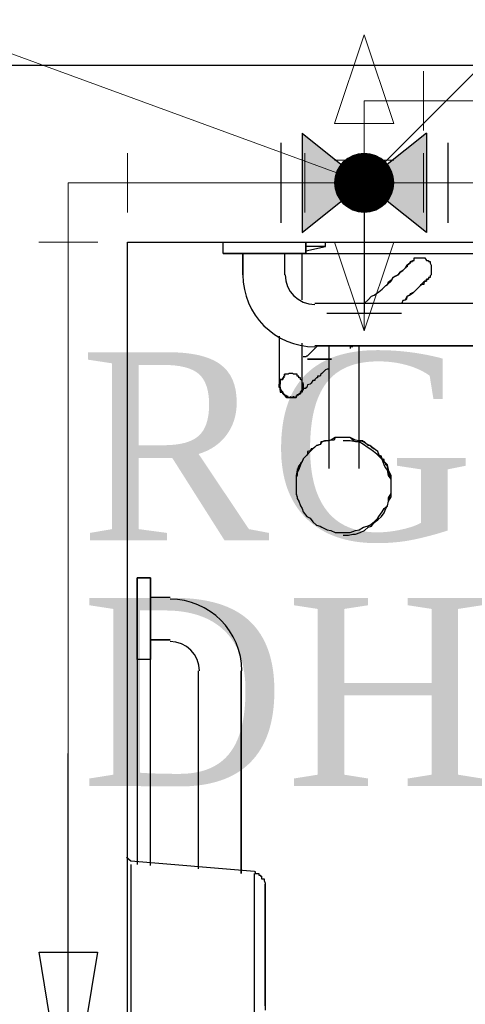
# Model space of a CAD drawing. Header units: millimetres. Extents: x 335 to 91596, y -1 to 84.
# Tile 47 of 87: x 379.967 to 380.469, y 19.969 to 21.078. Entities that reach past the tile are written whole.
import ezdxf

# ---------------------------------------------------------------- set-up
doc = ezdxf.new("R2010")
doc.units = ezdxf.units.MM
doc.header["$MEASUREMENT"] = 0
for name, color, linetype, lineweight in [('AF-Colunas', 7, 'Continuous', 20), ('AF-Conexões detalhe', 7, 'Continuous', 20), ('AF-Indicação coluna', 5, 'Continuous', 20), ('AF-Sentido tubo', 7, 'Continuous', 20), ('AF-Textos conexão', 7, 'Continuous', 20), ('AF-Tubos', 5, 'Continuous', 20), ('AF-Tubos detalhe', 5, 'Continuous', 20), ('Simbolos', 1, 'Continuous', 30)]:
    doc.layers.add(name, color=color, linetype=linetype, lineweight=lineweight)
doc.styles.add('TimesNewRoman', font='times.ttf')
doc.dimstyles.get("Standard").update_dxf_attribs({"dimtxt": 0.18, "dimasz": 0.18, "dimexe": 0.18, "dimexo": 0.0625, "dimgap": 0.09, "dimtad": 0, "dimtih": 1, "dimtoh": 1, "dimdec": 4, "dimzin": 0, "dimdsep": 46, "dimtxsty": 'Standard', "dimcen": 0.09, "dimadec": 0, "dimazin": 0, "dimtfac": 1, "dimtdec": 4, "dimtofl": 0, "dimtmove": 0, "dimatfit": 3, "dimfxl": 0, "dimtolj": 1, "dimtzin": 0, "dimarcsym": 0})

msp = doc.modelspace()

# ---------------------------------------------------------------- hatches: boundary and pattern name
at = {"layer": 'Simbolos', "linetype": 'Continuous'}
for points in [[(380.3547, 20.8939), (380.2847, 20.9499), (380.2847, 20.8379)], [(380.4247, 20.9499), (380.4247, 20.8379), (380.3547, 20.8939)]]:
    msp.add_hatch(color=256, dxfattribs=at).paths.add_polyline_path(points)

# ---------------------------------------------------------------- linework, layer by layer
at = {"color": 7}
for p, q in [((379.563, 21.0262), (383.497, 21.0262)), ((380.088, 20.8272), (382.303, 20.8272)), ((380.088, 17.1792), (380.088, 20.8272)), ((380.196, 20.8142), (380.196, 20.8272)), ((380.196, 20.8142), (380.196, 20.8272)), ((380.289, 20.8272), (380.289, 20.8142)), ((380.289, 20.8142), (380.289, 20.8272)), ((380.289, 20.8172), (380.311, 20.8222)), ((380.31, 20.8222), (380.29, 20.8222)), ((380.311, 20.8222), (380.311, 20.8272)), ((380.218, 20.8142), (380.196, 20.8142)), ((380.196, 20.8142), (381.304, 20.8142)), ((380.289, 20.8142), (380.196, 20.8142)), ((380.218, 20.7902), (380.218, 20.8142)), ((380.218, 20.8142), (380.218, 20.7902)), ((380.265, 20.8142), (380.265, 20.7902)), ((380.289, 20.8142), (380.265, 20.8142)), ((380.265, 20.8142), (380.265, 20.7902)), ((380.285, 20.7672), (380.285, 20.8142)), ((380.299, 20.7582), (381.199, 20.7582)), ((380.299, 20.7582), (381.199, 20.7582)), ((380.398, 20.7612), (380.397, 20.7582)), ((380.259, 20.7212), (380.259, 20.6822)), ((380.285, 20.6822), (380.285, 20.7132)), ((381.199, 20.7102), (380.299, 20.7102)), ((380.299, 20.7102), (381.199, 20.7102)), ((380.315, 20.7052), (380.315, 20.5722)), ((380.339, 20.7092), (380.339, 20.7072)), ((380.349, 20.5722), (380.349, 20.7052)), ((380.315, 20.6842), (380.313, 20.6842)), ((380.278, 20.5482), (380.278, 20.5462)), ((380.385, 20.5462), (380.385, 20.5482)), ((380.099, 20.4492), (380.114, 20.4492)), ((380.099, 20.3572), (380.099, 20.4492)), ((380.099, 20.4492), (380.099, 20.1262)), ((380.114, 20.4492), (380.099, 20.4492)), ((380.099, 20.3572), (380.099, 20.4492)), ((380.114, 20.4492), (380.114, 20.4272)), ((380.114, 20.1252), (380.114, 20.4492)), ((380.114, 20.4492), (380.114, 20.3572)), ((380.114, 20.4272), (380.136, 20.4272)), ((380.114, 20.4272), (380.136, 20.4272)), ((380.114, 20.3792), (380.114, 20.3572)), ((380.136, 20.3792), (380.114, 20.3792)), ((380.114, 20.3792), (380.136, 20.3792)), ((380.114, 20.3572), (380.099, 20.3572)), ((380.114, 20.3572), (380.099, 20.3572)), ((380.168, 20.1212), (380.168, 20.3442)), ((380.168, 20.1212), (380.168, 20.3442)), ((380.216, 20.3442), (380.216, 20.1162)), ((380.216, 20.1162), (380.216, 20.3442)), ((380.092, 20.1302), (380.087, 20.1342)), ((380.231, 20.1182), (380.092, 20.1302)), ((380.092, 20.1262), (380.092, 19.9252)), ((380.231, 19.9252), (380.231, 20.1162))]:
    msp.add_line(p, q, dxfattribs=at)
for points in [[(380.381, 20.7792), (380.382, 20.7822), (380.386, 20.7852), (380.387, 20.7872), (380.39, 20.7892), (380.393, 20.7902), (380.395, 20.7932), (380.397, 20.7942), (380.398, 20.7952), (380.401, 20.7982), (380.402, 20.7992), (380.402, 20.7992), (380.403, 20.8012), (380.406, 20.8032), (380.406, 20.8032), (380.407, 20.8052), (380.407, 20.8052), (380.407, 20.8052), (380.409, 20.8052), (380.409, 20.8052), (380.409, 20.8062), (380.409, 20.8062)], [(380.409, 20.8062), (380.409, 20.8052), (380.409, 20.8052), (380.407, 20.8052), (380.407, 20.8052), (380.407, 20.8052), (380.406, 20.8032), (380.406, 20.8032), (380.403, 20.8012), (380.403, 20.7992), (380.402, 20.7992), (380.401, 20.7982), (380.398, 20.7952), (380.397, 20.7942), (380.395, 20.7932), (380.393, 20.7902), (380.391, 20.7892), (380.387, 20.7872), (380.386, 20.7852), (380.385, 20.7832), (380.381, 20.7792), (380.381, 20.7792)], [(380.409, 20.8062), (380.409, 20.8062), (380.409, 20.8062), (380.411, 20.8062), (380.411, 20.8062), (380.411, 20.8062), (380.411, 20.8092), (380.413, 20.8092), (380.413, 20.8092), (380.413, 20.8092), (380.413, 20.8092), (380.414, 20.8092), (380.414, 20.8092), (380.414, 20.8092), (380.417, 20.8092), (380.417, 20.8092), (380.417, 20.8092), (380.417, 20.8092), (380.418, 20.8092), (380.418, 20.8092), (380.418, 20.8092), (380.419, 20.8092), (380.419, 20.8092), (380.419, 20.8092), (380.422, 20.8092), (380.422, 20.8092), (380.422, 20.8092), (380.422, 20.8092), (380.423, 20.8092), (380.423, 20.8092), (380.423, 20.8092), (380.425, 20.8062), (380.425, 20.8062), (380.425, 20.8062), (380.425, 20.8062), (380.427, 20.8062), (380.427, 20.8062), (380.427, 20.8052), (380.427, 20.8052), (380.427, 20.8052), (380.429, 20.8052), (380.429, 20.8052), (380.429, 20.8032), (380.429, 20.8032), (380.429, 20.8032), (380.429, 20.8032), (380.43, 20.8012), (380.43, 20.8012), (380.43, 20.8012), (380.43, 20.7992), (380.43, 20.7992), (380.43, 20.7992), (380.43, 20.7992), (380.43, 20.7982), (380.43, 20.7982), (380.43, 20.7982), (380.43, 20.7952), (380.43, 20.7952), (380.43, 20.7952), (380.43, 20.7952), (380.43, 20.7942), (380.43, 20.7942), (380.43, 20.7942), (380.43, 20.7932), (380.43, 20.7932), (380.43, 20.7932), (380.43, 20.7902), (380.43, 20.7902), (380.43, 20.7902), (380.43, 20.7902), (380.429, 20.7892), (380.429, 20.7892), (380.429, 20.7892), (380.429, 20.7892), (380.429, 20.7872), (380.429, 20.7872), (380.427, 20.7872), (380.427, 20.7872), (380.427, 20.7852), (380.427, 20.7852)], [(380.355, 20.7582), (380.359, 20.7622), (380.363, 20.7662), (380.366, 20.7672), (380.371, 20.7712), (380.375, 20.7742), (380.379, 20.7782), (380.381, 20.7792)], [(380.398, 20.7612), (380.401, 20.7622), (380.403, 20.7662), (380.406, 20.7672), (380.407, 20.7692), (380.411, 20.7712), (380.413, 20.7732), (380.414, 20.7742), (380.417, 20.7772), (380.418, 20.7782), (380.419, 20.7792), (380.419, 20.7792), (380.422, 20.7822), (380.423, 20.7822), (380.423, 20.7832), (380.425, 20.7832), (380.425, 20.7852), (380.425, 20.7852), (380.427, 20.7852), (380.427, 20.7852), (380.427, 20.7852), (380.427, 20.7852)], [(380.427, 20.7852), (380.427, 20.7852), (380.427, 20.7852), (380.427, 20.7852), (380.425, 20.7852), (380.425, 20.7832), (380.423, 20.7832), (380.423, 20.7832), (380.422, 20.7822), (380.422, 20.7792), (380.419, 20.7792), (380.418, 20.7782), (380.417, 20.7772), (380.414, 20.7742), (380.413, 20.7732), (380.411, 20.7712), (380.409, 20.7692), (380.406, 20.7672), (380.403, 20.7662), (380.402, 20.7622), (380.398, 20.7612)], [(380.285, 20.7622), (380.285, 20.7632), (380.285, 20.7662), (380.285, 20.7672)], [(380.286, 20.6982), (380.289, 20.6982), (380.289, 20.6982), (380.29, 20.6992), (380.291, 20.6992), (380.294, 20.7022), (380.295, 20.7032), (380.295, 20.7032), (380.295, 20.7032)], [(380.295, 20.7032), (380.301, 20.7092), (380.302, 20.7102)], [(380.315, 20.7102), (380.315, 20.7092), (380.315, 20.7092), (380.315, 20.7072), (380.315, 20.7052), (380.315, 20.7052)], [(380.342, 20.7092), (380.339, 20.7092), (380.339, 20.7092)], [(380.349, 20.7052), (380.349, 20.7072), (380.349, 20.7072), (380.349, 20.7092), (380.349, 20.7102)], [(380.318, 20.6952), (380.31, 20.6952), (380.307, 20.6952), (380.306, 20.6952), (380.306, 20.6952), (380.306, 20.6952), (380.306, 20.6952), (380.306, 20.6952), (380.306, 20.6952), (380.306, 20.6952), (380.306, 20.6952), (380.306, 20.6952), (380.306, 20.6952), (380.306, 20.6952), (380.305, 20.6952), (380.305, 20.6952), (380.305, 20.6952), (380.305, 20.6952), (380.305, 20.6952), (380.305, 20.6952), (380.305, 20.6952), (380.305, 20.6952), (380.305, 20.6952), (380.305, 20.6952), (380.305, 20.6952), (380.305, 20.6952), (380.305, 20.6952), (380.305, 20.6952), (380.305, 20.6952), (380.305, 20.6952), (380.305, 20.6952), (380.305, 20.6952), (380.305, 20.6952), (380.305, 20.6952), (380.302, 20.6952), (380.301, 20.6952), (380.291, 20.6952), (380.301, 20.6952), (380.302, 20.6952), (380.305, 20.6952), (380.305, 20.6952), (380.305, 20.6952), (380.305, 20.6952), (380.305, 20.6952), (380.305, 20.6952), (380.305, 20.6952), (380.305, 20.6952), (380.305, 20.6952), (380.305, 20.6952), (380.305, 20.6952), (380.305, 20.6952), (380.305, 20.6952), (380.305, 20.6952), (380.305, 20.6952), (380.305, 20.6952), (380.305, 20.6952), (380.305, 20.6952), (380.305, 20.6952), (380.305, 20.6952), (380.306, 20.6952), (380.306, 20.6952), (380.306, 20.6952), (380.306, 20.6952), (380.306, 20.6952), (380.306, 20.6952), (380.306, 20.6952), (380.306, 20.6952), (380.306, 20.6952), (380.306, 20.6952), (380.306, 20.6952), (380.307, 20.6952), (380.31, 20.6952), (380.318, 20.6952)], [(380.318, 20.6952), (380.31, 20.6952), (380.307, 20.6952), (380.306, 20.6952), (380.306, 20.6952), (380.306, 20.6952), (380.306, 20.6952), (380.306, 20.6952), (380.306, 20.6952), (380.306, 20.6952), (380.306, 20.6952), (380.306, 20.6952), (380.306, 20.6952), (380.306, 20.6952), (380.305, 20.6952), (380.305, 20.6952), (380.305, 20.6952), (380.305, 20.6952), (380.305, 20.6952), (380.305, 20.6952), (380.305, 20.6952), (380.305, 20.6952), (380.305, 20.6952), (380.305, 20.6952), (380.305, 20.6952), (380.305, 20.6952), (380.305, 20.6952), (380.305, 20.6952), (380.305, 20.6952), (380.305, 20.6952), (380.305, 20.6952), (380.305, 20.6952), (380.305, 20.6952), (380.305, 20.6952), (380.302, 20.6952), (380.301, 20.6952), (380.291, 20.6952), (380.301, 20.6952), (380.302, 20.6952), (380.305, 20.6952), (380.305, 20.6952), (380.305, 20.6952), (380.305, 20.6952), (380.305, 20.6952), (380.305, 20.6952), (380.305, 20.6952), (380.305, 20.6952), (380.305, 20.6952), (380.305, 20.6952), (380.305, 20.6952), (380.305, 20.6952), (380.305, 20.6952), (380.305, 20.6952), (380.305, 20.6952), (380.305, 20.6952), (380.305, 20.6952), (380.305, 20.6952), (380.305, 20.6952), (380.305, 20.6952), (380.306, 20.6952), (380.306, 20.6952), (380.306, 20.6952), (380.306, 20.6952), (380.306, 20.6952), (380.306, 20.6952), (380.306, 20.6952), (380.306, 20.6952), (380.306, 20.6952), (380.306, 20.6952), (380.306, 20.6952), (380.307, 20.6952), (380.31, 20.6952), (380.318, 20.6952)], [(380.318, 20.6952), (380.31, 20.6952), (380.307, 20.6952), (380.306, 20.6952), (380.306, 20.6952), (380.306, 20.6952), (380.306, 20.6952), (380.306, 20.6952), (380.306, 20.6952), (380.306, 20.6952), (380.306, 20.6952), (380.306, 20.6952), (380.306, 20.6952), (380.306, 20.6952), (380.305, 20.6952), (380.305, 20.6952), (380.305, 20.6952), (380.305, 20.6952), (380.305, 20.6952), (380.305, 20.6952), (380.305, 20.6952), (380.305, 20.6952), (380.305, 20.6952), (380.305, 20.6952), (380.305, 20.6952), (380.305, 20.6952), (380.305, 20.6952), (380.305, 20.6952), (380.305, 20.6952), (380.305, 20.6952), (380.305, 20.6952), (380.305, 20.6952), (380.305, 20.6952), (380.305, 20.6952), (380.302, 20.6952), (380.301, 20.6952), (380.291, 20.6952), (380.301, 20.6952), (380.302, 20.6952), (380.305, 20.6952), (380.305, 20.6952), (380.305, 20.6952), (380.305, 20.6952), (380.305, 20.6952), (380.305, 20.6952), (380.305, 20.6952), (380.305, 20.6952), (380.305, 20.6952), (380.305, 20.6952), (380.305, 20.6952), (380.305, 20.6952), (380.305, 20.6952), (380.305, 20.6952), (380.305, 20.6952), (380.305, 20.6952), (380.305, 20.6952), (380.305, 20.6952), (380.305, 20.6952), (380.305, 20.6952), (380.306, 20.6952), (380.306, 20.6952), (380.306, 20.6952), (380.306, 20.6952), (380.306, 20.6952), (380.306, 20.6952), (380.306, 20.6952), (380.306, 20.6952), (380.306, 20.6952), (380.306, 20.6952), (380.306, 20.6952), (380.307, 20.6952), (380.31, 20.6952), (380.318, 20.6952)], [(380.318, 20.6952), (380.31, 20.6952), (380.307, 20.6952), (380.306, 20.6952), (380.306, 20.6952), (380.306, 20.6952), (380.306, 20.6952), (380.306, 20.6952), (380.306, 20.6952), (380.306, 20.6952), (380.306, 20.6952), (380.306, 20.6952), (380.306, 20.6952), (380.306, 20.6952), (380.305, 20.6952), (380.305, 20.6952), (380.305, 20.6952), (380.305, 20.6952), (380.305, 20.6952), (380.305, 20.6952), (380.305, 20.6952), (380.305, 20.6952), (380.305, 20.6952), (380.305, 20.6952), (380.305, 20.6952), (380.305, 20.6952), (380.305, 20.6952), (380.305, 20.6952), (380.305, 20.6952), (380.305, 20.6952), (380.305, 20.6952), (380.305, 20.6952), (380.305, 20.6952), (380.305, 20.6952), (380.302, 20.6952), (380.301, 20.6952), (380.291, 20.6952), (380.301, 20.6952), (380.302, 20.6952), (380.305, 20.6952), (380.305, 20.6952), (380.305, 20.6952), (380.305, 20.6952), (380.305, 20.6952), (380.305, 20.6952), (380.305, 20.6952), (380.305, 20.6952), (380.305, 20.6952), (380.305, 20.6952), (380.305, 20.6952), (380.305, 20.6952), (380.305, 20.6952), (380.305, 20.6952), (380.305, 20.6952), (380.305, 20.6952), (380.305, 20.6952), (380.305, 20.6952), (380.305, 20.6952), (380.305, 20.6952), (380.306, 20.6952), (380.306, 20.6952), (380.306, 20.6952), (380.306, 20.6952), (380.306, 20.6952), (380.306, 20.6952), (380.306, 20.6952), (380.306, 20.6952), (380.306, 20.6952), (380.306, 20.6952), (380.306, 20.6952), (380.307, 20.6952), (380.31, 20.6952), (380.318, 20.6952)], [(380.318, 20.6952), (380.31, 20.6952), (380.307, 20.6952), (380.306, 20.6952), (380.306, 20.6952), (380.306, 20.6952), (380.306, 20.6952), (380.306, 20.6952), (380.306, 20.6952), (380.306, 20.6952), (380.306, 20.6952), (380.306, 20.6952), (380.306, 20.6952), (380.306, 20.6952), (380.305, 20.6952), (380.305, 20.6952), (380.305, 20.6952), (380.305, 20.6952), (380.305, 20.6952), (380.305, 20.6952), (380.305, 20.6952), (380.305, 20.6952), (380.305, 20.6952), (380.305, 20.6952), (380.305, 20.6952), (380.305, 20.6952), (380.305, 20.6952), (380.305, 20.6952), (380.305, 20.6952), (380.305, 20.6952), (380.305, 20.6952), (380.305, 20.6952), (380.305, 20.6952), (380.305, 20.6952), (380.302, 20.6952), (380.301, 20.6952), (380.291, 20.6952), (380.301, 20.6952), (380.302, 20.6952), (380.305, 20.6952), (380.305, 20.6952), (380.305, 20.6952), (380.305, 20.6952), (380.305, 20.6952), (380.305, 20.6952), (380.305, 20.6952), (380.305, 20.6952), (380.305, 20.6952), (380.305, 20.6952), (380.305, 20.6952), (380.305, 20.6952), (380.305, 20.6952), (380.305, 20.6952), (380.305, 20.6952), (380.305, 20.6952), (380.305, 20.6952), (380.305, 20.6952), (380.305, 20.6952), (380.305, 20.6952), (380.306, 20.6952), (380.306, 20.6952), (380.306, 20.6952), (380.306, 20.6952), (380.306, 20.6952), (380.306, 20.6952), (380.306, 20.6952), (380.306, 20.6952), (380.306, 20.6952), (380.306, 20.6952), (380.306, 20.6952), (380.307, 20.6952), (380.31, 20.6952), (380.318, 20.6952)], [(380.318, 20.6952), (380.31, 20.6952), (380.307, 20.6952), (380.306, 20.6952), (380.306, 20.6952), (380.306, 20.6952), (380.306, 20.6952), (380.306, 20.6952), (380.306, 20.6952), (380.306, 20.6952), (380.306, 20.6952), (380.306, 20.6952), (380.306, 20.6952), (380.306, 20.6952), (380.305, 20.6952), (380.305, 20.6952), (380.305, 20.6952), (380.305, 20.6952), (380.305, 20.6952), (380.305, 20.6952), (380.305, 20.6952), (380.305, 20.6952), (380.305, 20.6952), (380.305, 20.6952), (380.305, 20.6952), (380.305, 20.6952), (380.305, 20.6952), (380.305, 20.6952), (380.305, 20.6952), (380.305, 20.6952), (380.305, 20.6952), (380.305, 20.6952), (380.305, 20.6952), (380.305, 20.6952), (380.302, 20.6952), (380.301, 20.6952), (380.291, 20.6952), (380.301, 20.6952), (380.302, 20.6952), (380.305, 20.6952), (380.305, 20.6952), (380.305, 20.6952), (380.305, 20.6952), (380.305, 20.6952), (380.305, 20.6952), (380.305, 20.6952), (380.305, 20.6952), (380.305, 20.6952), (380.305, 20.6952), (380.305, 20.6952), (380.305, 20.6952), (380.305, 20.6952), (380.305, 20.6952), (380.305, 20.6952), (380.305, 20.6952), (380.305, 20.6952), (380.305, 20.6952), (380.305, 20.6952), (380.305, 20.6952), (380.306, 20.6952), (380.306, 20.6952), (380.306, 20.6952), (380.306, 20.6952), (380.306, 20.6952), (380.306, 20.6952), (380.306, 20.6952), (380.306, 20.6952), (380.306, 20.6952), (380.306, 20.6952), (380.306, 20.6952), (380.307, 20.6952), (380.31, 20.6952), (380.318, 20.6952)], [(380.318, 20.6952), (380.31, 20.6952), (380.307, 20.6952), (380.306, 20.6952), (380.306, 20.6952), (380.306, 20.6952), (380.306, 20.6952), (380.306, 20.6952), (380.306, 20.6952), (380.306, 20.6952), (380.306, 20.6952), (380.306, 20.6952), (380.306, 20.6952), (380.306, 20.6952), (380.305, 20.6952), (380.305, 20.6952), (380.305, 20.6952), (380.305, 20.6952), (380.305, 20.6952), (380.305, 20.6952), (380.305, 20.6952), (380.305, 20.6952), (380.305, 20.6952), (380.305, 20.6952), (380.305, 20.6952), (380.305, 20.6952), (380.305, 20.6952), (380.305, 20.6952), (380.305, 20.6952), (380.305, 20.6952), (380.305, 20.6952), (380.305, 20.6952), (380.305, 20.6952), (380.305, 20.6952), (380.302, 20.6952), (380.301, 20.6952), (380.291, 20.6952), (380.301, 20.6952), (380.302, 20.6952), (380.305, 20.6952), (380.305, 20.6952), (380.305, 20.6952), (380.305, 20.6952), (380.305, 20.6952), (380.305, 20.6952), (380.305, 20.6952), (380.305, 20.6952), (380.305, 20.6952), (380.305, 20.6952), (380.305, 20.6952), (380.305, 20.6952), (380.305, 20.6952), (380.305, 20.6952), (380.305, 20.6952), (380.305, 20.6952), (380.305, 20.6952), (380.305, 20.6952), (380.305, 20.6952), (380.305, 20.6952), (380.306, 20.6952), (380.306, 20.6952), (380.306, 20.6952), (380.306, 20.6952), (380.306, 20.6952), (380.306, 20.6952), (380.306, 20.6952), (380.306, 20.6952), (380.306, 20.6952), (380.306, 20.6952), (380.306, 20.6952), (380.307, 20.6952), (380.31, 20.6952), (380.318, 20.6952)], [(380.259, 20.6822), (380.259, 20.6792), (380.259, 20.6782), (380.259, 20.6762), (380.259, 20.6762), (380.259, 20.6742), (380.259, 20.6722), (380.259, 20.6722), (380.259, 20.6712), (380.259, 20.6712), (380.259, 20.6682), (380.259, 20.6682), (380.259, 20.6672), (380.259, 20.6672), (380.259, 20.6672), (380.259, 20.6672), (380.259, 20.6662), (380.259, 20.6662), (380.259, 20.6662)], [(380.285, 20.6662), (380.285, 20.6672), (380.285, 20.6672), (380.285, 20.6682), (380.285, 20.6712), (380.285, 20.6712), (380.283, 20.6722), (380.283, 20.6722), (380.283, 20.6742), (380.281, 20.6742), (380.281, 20.6762), (380.279, 20.6762), (380.279, 20.6782), (380.278, 20.6782), (380.278, 20.6782), (380.275, 20.6782), (380.274, 20.6792), (380.274, 20.6792), (380.273, 20.6792), (380.27, 20.6792), (380.27, 20.6792), (380.269, 20.6782), (380.267, 20.6782), (380.267, 20.6782), (380.265, 20.6782), (380.265, 20.6762), (380.264, 20.6762), (380.264, 20.6742), (380.263, 20.6742), (380.263, 20.6722), (380.26, 20.6722), (380.26, 20.6712), (380.26, 20.6712), (380.26, 20.6682), (380.26, 20.6672), (380.259, 20.6672), (380.259, 20.6662), (380.259, 20.6662), (380.26, 20.6632), (380.26, 20.6622), (380.26, 20.6622), (380.26, 20.6602), (380.26, 20.6582), (380.263, 20.6582), (380.263, 20.6562), (380.264, 20.6562), (380.264, 20.6552), (380.265, 20.6552), (380.265, 20.6552), (380.267, 20.6522), (380.267, 20.6522), (380.269, 20.6522), (380.27, 20.6522), (380.27, 20.6522), (380.273, 20.6522), (380.274, 20.6522), (380.274, 20.6522), (380.275, 20.6522), (380.278, 20.6522), (380.278, 20.6522), (380.279, 20.6552), (380.279, 20.6552), (380.281, 20.6552), (380.281, 20.6562), (380.283, 20.6562), (380.283, 20.6582), (380.283, 20.6582), (380.285, 20.6602), (380.285, 20.6622), (380.285, 20.6622), (380.285, 20.6632), (380.285, 20.6662), (380.285, 20.6662)], [(380.285, 20.6662), (380.285, 20.6672), (380.285, 20.6672), (380.285, 20.6682), (380.285, 20.6712), (380.285, 20.6712), (380.283, 20.6722), (380.283, 20.6722), (380.283, 20.6742), (380.281, 20.6742), (380.281, 20.6762), (380.279, 20.6762), (380.279, 20.6782), (380.278, 20.6782), (380.278, 20.6782), (380.275, 20.6782), (380.274, 20.6792), (380.274, 20.6792), (380.273, 20.6792), (380.27, 20.6792), (380.27, 20.6792), (380.269, 20.6782), (380.267, 20.6782), (380.267, 20.6782), (380.265, 20.6782), (380.265, 20.6762), (380.264, 20.6762), (380.264, 20.6742), (380.263, 20.6742), (380.263, 20.6722), (380.26, 20.6722), (380.26, 20.6712), (380.26, 20.6712), (380.26, 20.6682), (380.26, 20.6672), (380.259, 20.6672), (380.259, 20.6662), (380.259, 20.6662), (380.26, 20.6632), (380.26, 20.6622), (380.26, 20.6622), (380.26, 20.6602), (380.26, 20.6582), (380.263, 20.6582), (380.263, 20.6562), (380.264, 20.6562), (380.264, 20.6552), (380.265, 20.6552), (380.265, 20.6552), (380.267, 20.6522), (380.267, 20.6522), (380.269, 20.6522), (380.27, 20.6522), (380.27, 20.6522), (380.273, 20.6522), (380.274, 20.6522), (380.274, 20.6522), (380.275, 20.6522), (380.278, 20.6522), (380.278, 20.6522), (380.279, 20.6552), (380.279, 20.6552), (380.281, 20.6552), (380.281, 20.6562), (380.283, 20.6562), (380.283, 20.6582), (380.283, 20.6582), (380.285, 20.6602), (380.285, 20.6622), (380.285, 20.6622), (380.285, 20.6632), (380.285, 20.6662), (380.285, 20.6662)], [(380.285, 20.6662), (380.285, 20.6672), (380.285, 20.6672), (380.285, 20.6682), (380.285, 20.6712), (380.285, 20.6712), (380.283, 20.6722), (380.283, 20.6722), (380.283, 20.6742), (380.281, 20.6742), (380.281, 20.6762), (380.279, 20.6762), (380.279, 20.6782), (380.278, 20.6782), (380.278, 20.6782), (380.275, 20.6782), (380.274, 20.6792), (380.274, 20.6792), (380.273, 20.6792), (380.27, 20.6792), (380.27, 20.6792), (380.269, 20.6782), (380.267, 20.6782), (380.267, 20.6782), (380.265, 20.6782), (380.265, 20.6762), (380.264, 20.6762), (380.264, 20.6742), (380.263, 20.6742), (380.263, 20.6722), (380.26, 20.6722), (380.26, 20.6712), (380.26, 20.6712), (380.26, 20.6682), (380.26, 20.6672), (380.259, 20.6672), (380.259, 20.6662), (380.259, 20.6662), (380.26, 20.6632), (380.26, 20.6622), (380.26, 20.6622), (380.26, 20.6602), (380.26, 20.6582), (380.263, 20.6582), (380.263, 20.6562), (380.264, 20.6562), (380.264, 20.6552), (380.265, 20.6552), (380.265, 20.6552), (380.267, 20.6522), (380.267, 20.6522), (380.269, 20.6522), (380.27, 20.6522), (380.27, 20.6522), (380.273, 20.6522), (380.274, 20.6522), (380.274, 20.6522), (380.275, 20.6522), (380.278, 20.6522), (380.278, 20.6522), (380.279, 20.6552), (380.279, 20.6552), (380.281, 20.6552), (380.281, 20.6562), (380.283, 20.6562), (380.283, 20.6582), (380.283, 20.6582), (380.285, 20.6602), (380.285, 20.6622), (380.285, 20.6622), (380.285, 20.6632), (380.285, 20.6662), (380.285, 20.6662)], [(380.285, 20.6662), (380.285, 20.6672), (380.285, 20.6672), (380.285, 20.6682), (380.285, 20.6712), (380.285, 20.6712), (380.283, 20.6722), (380.283, 20.6722), (380.283, 20.6742), (380.281, 20.6742), (380.281, 20.6762), (380.279, 20.6762), (380.279, 20.6782), (380.278, 20.6782), (380.278, 20.6782), (380.275, 20.6782), (380.274, 20.6792), (380.274, 20.6792), (380.273, 20.6792), (380.27, 20.6792), (380.27, 20.6792), (380.269, 20.6782), (380.267, 20.6782), (380.267, 20.6782), (380.265, 20.6782), (380.265, 20.6762), (380.264, 20.6762), (380.264, 20.6742), (380.263, 20.6742), (380.263, 20.6722), (380.26, 20.6722), (380.26, 20.6712), (380.26, 20.6712), (380.26, 20.6682), (380.26, 20.6672), (380.259, 20.6672), (380.259, 20.6662), (380.259, 20.6662), (380.26, 20.6632), (380.26, 20.6622), (380.26, 20.6622), (380.26, 20.6602), (380.26, 20.6582), (380.263, 20.6582), (380.263, 20.6562), (380.264, 20.6562), (380.264, 20.6552), (380.265, 20.6552), (380.265, 20.6552), (380.267, 20.6522), (380.267, 20.6522), (380.269, 20.6522), (380.27, 20.6522), (380.27, 20.6522), (380.273, 20.6522), (380.274, 20.6522), (380.274, 20.6522), (380.275, 20.6522), (380.278, 20.6522), (380.278, 20.6522), (380.279, 20.6552), (380.279, 20.6552), (380.281, 20.6552), (380.281, 20.6562), (380.283, 20.6562), (380.283, 20.6582), (380.283, 20.6582), (380.285, 20.6602), (380.285, 20.6622), (380.285, 20.6622), (380.285, 20.6632), (380.285, 20.6662), (380.285, 20.6662)], [(380.285, 20.6662), (380.285, 20.6672), (380.285, 20.6672), (380.285, 20.6682), (380.285, 20.6712), (380.285, 20.6712), (380.283, 20.6722), (380.283, 20.6722), (380.283, 20.6742), (380.281, 20.6742), (380.281, 20.6762), (380.279, 20.6762), (380.279, 20.6782), (380.278, 20.6782), (380.278, 20.6782), (380.275, 20.6782), (380.274, 20.6792), (380.274, 20.6792), (380.273, 20.6792), (380.27, 20.6792), (380.27, 20.6792), (380.269, 20.6782), (380.267, 20.6782), (380.267, 20.6782), (380.265, 20.6782), (380.265, 20.6762), (380.264, 20.6762), (380.264, 20.6742), (380.263, 20.6742), (380.263, 20.6722), (380.26, 20.6722), (380.26, 20.6712), (380.26, 20.6712), (380.26, 20.6682), (380.26, 20.6672), (380.259, 20.6672), (380.259, 20.6662), (380.259, 20.6662), (380.26, 20.6632), (380.26, 20.6622), (380.26, 20.6622), (380.26, 20.6602), (380.26, 20.6582), (380.263, 20.6582), (380.263, 20.6562), (380.264, 20.6562), (380.264, 20.6552), (380.265, 20.6552), (380.265, 20.6552), (380.267, 20.6522), (380.267, 20.6522), (380.269, 20.6522), (380.27, 20.6522), (380.27, 20.6522), (380.273, 20.6522), (380.274, 20.6522), (380.274, 20.6522), (380.275, 20.6522), (380.278, 20.6522), (380.278, 20.6522), (380.279, 20.6552), (380.279, 20.6552), (380.281, 20.6552), (380.281, 20.6562), (380.283, 20.6562), (380.283, 20.6582), (380.283, 20.6582), (380.285, 20.6602), (380.285, 20.6622), (380.285, 20.6622), (380.285, 20.6632), (380.285, 20.6662), (380.285, 20.6662)], [(380.285, 20.6662), (380.285, 20.6672), (380.285, 20.6672), (380.285, 20.6682), (380.285, 20.6712), (380.285, 20.6712), (380.283, 20.6722), (380.283, 20.6722), (380.283, 20.6742), (380.281, 20.6742), (380.281, 20.6762), (380.279, 20.6762), (380.279, 20.6782), (380.278, 20.6782), (380.278, 20.6782), (380.275, 20.6782), (380.274, 20.6792), (380.274, 20.6792), (380.273, 20.6792), (380.27, 20.6792), (380.27, 20.6792), (380.269, 20.6782), (380.267, 20.6782), (380.267, 20.6782), (380.265, 20.6782), (380.265, 20.6762), (380.264, 20.6762), (380.264, 20.6742), (380.263, 20.6742), (380.263, 20.6722), (380.26, 20.6722), (380.26, 20.6712), (380.26, 20.6712), (380.26, 20.6682), (380.26, 20.6672), (380.259, 20.6672), (380.259, 20.6662), (380.259, 20.6662), (380.26, 20.6632), (380.26, 20.6622), (380.26, 20.6622), (380.26, 20.6602), (380.26, 20.6582), (380.263, 20.6582), (380.263, 20.6562), (380.264, 20.6562), (380.264, 20.6552), (380.265, 20.6552), (380.265, 20.6552), (380.267, 20.6522), (380.267, 20.6522), (380.269, 20.6522), (380.27, 20.6522), (380.27, 20.6522), (380.273, 20.6522), (380.274, 20.6522), (380.274, 20.6522), (380.275, 20.6522), (380.278, 20.6522), (380.278, 20.6522), (380.279, 20.6552), (380.279, 20.6552), (380.281, 20.6552), (380.281, 20.6562), (380.283, 20.6562), (380.283, 20.6582), (380.283, 20.6582), (380.285, 20.6602), (380.285, 20.6622), (380.285, 20.6622), (380.285, 20.6632), (380.285, 20.6662), (380.285, 20.6662)], [(380.285, 20.6662), (380.285, 20.6672), (380.285, 20.6672), (380.285, 20.6682), (380.285, 20.6712), (380.285, 20.6712), (380.283, 20.6722), (380.283, 20.6722), (380.283, 20.6742), (380.281, 20.6742), (380.281, 20.6762), (380.279, 20.6762), (380.279, 20.6782), (380.278, 20.6782), (380.278, 20.6782), (380.275, 20.6782), (380.274, 20.6792), (380.274, 20.6792), (380.273, 20.6792), (380.27, 20.6792), (380.27, 20.6792), (380.269, 20.6782), (380.267, 20.6782), (380.267, 20.6782), (380.265, 20.6782), (380.265, 20.6762), (380.264, 20.6762), (380.264, 20.6742), (380.263, 20.6742), (380.263, 20.6722), (380.26, 20.6722), (380.26, 20.6712), (380.26, 20.6712), (380.26, 20.6682), (380.26, 20.6672), (380.259, 20.6672), (380.259, 20.6662), (380.259, 20.6662), (380.26, 20.6632), (380.26, 20.6622), (380.26, 20.6622), (380.26, 20.6602), (380.26, 20.6582), (380.263, 20.6582), (380.263, 20.6562), (380.264, 20.6562), (380.264, 20.6552), (380.265, 20.6552), (380.265, 20.6552), (380.267, 20.6522), (380.267, 20.6522), (380.269, 20.6522), (380.27, 20.6522), (380.27, 20.6522), (380.273, 20.6522), (380.274, 20.6522), (380.274, 20.6522), (380.275, 20.6522), (380.278, 20.6522), (380.278, 20.6522), (380.279, 20.6552), (380.279, 20.6552), (380.281, 20.6552), (380.281, 20.6562), (380.283, 20.6562), (380.283, 20.6582), (380.283, 20.6582), (380.285, 20.6602), (380.285, 20.6622), (380.285, 20.6622), (380.285, 20.6632), (380.285, 20.6662), (380.285, 20.6662)], [(380.285, 20.6662), (380.285, 20.6672), (380.285, 20.6672), (380.285, 20.6682), (380.285, 20.6712), (380.285, 20.6712), (380.283, 20.6722), (380.283, 20.6722), (380.283, 20.6742), (380.281, 20.6742), (380.281, 20.6762), (380.279, 20.6762), (380.279, 20.6782), (380.278, 20.6782), (380.278, 20.6782), (380.275, 20.6782), (380.274, 20.6792), (380.274, 20.6792), (380.273, 20.6792), (380.27, 20.6792), (380.27, 20.6792), (380.269, 20.6782), (380.267, 20.6782), (380.267, 20.6782), (380.265, 20.6782), (380.265, 20.6762), (380.264, 20.6762), (380.264, 20.6742), (380.263, 20.6742), (380.263, 20.6722), (380.26, 20.6722), (380.26, 20.6712), (380.26, 20.6712), (380.26, 20.6682), (380.26, 20.6672), (380.259, 20.6672), (380.259, 20.6662), (380.259, 20.6662), (380.26, 20.6632), (380.26, 20.6622), (380.26, 20.6622), (380.26, 20.6602), (380.26, 20.6582), (380.263, 20.6582), (380.263, 20.6562), (380.264, 20.6562), (380.264, 20.6552), (380.265, 20.6552), (380.265, 20.6552), (380.267, 20.6522), (380.267, 20.6522), (380.269, 20.6522), (380.27, 20.6522), (380.27, 20.6522), (380.273, 20.6522), (380.274, 20.6522), (380.274, 20.6522), (380.275, 20.6522), (380.278, 20.6522), (380.278, 20.6522), (380.279, 20.6552), (380.279, 20.6552), (380.281, 20.6552), (380.281, 20.6562), (380.283, 20.6562), (380.283, 20.6582), (380.283, 20.6582), (380.285, 20.6602), (380.285, 20.6622), (380.285, 20.6622), (380.285, 20.6632), (380.285, 20.6662), (380.285, 20.6662)], [(380.264, 20.6762), (380.264, 20.6762), (380.264, 20.6762), (380.264, 20.6762), (380.264, 20.6762), (380.264, 20.6762), (380.264, 20.6762), (380.265, 20.6762), (380.265, 20.6782)], [(380.313, 20.6842), (380.313, 20.6842), (380.311, 20.6832), (380.31, 20.6822), (380.307, 20.6792), (380.307, 20.6792), (380.306, 20.6782), (380.305, 20.6762), (380.302, 20.6762), (380.302, 20.6742), (380.301, 20.6742), (380.299, 20.6722), (380.299, 20.6712), (380.297, 20.6712), (380.295, 20.6682), (380.295, 20.6682), (380.294, 20.6672), (380.291, 20.6662), (380.291, 20.6662), (380.29, 20.6632), (380.29, 20.6632), (380.289, 20.6632), (380.289, 20.6622), (380.286, 20.6622), (380.286, 20.6602), (380.286, 20.6602), (380.285, 20.6602), (380.285, 20.6582), (380.285, 20.6582), (380.283, 20.6582), (380.283, 20.6582), (380.283, 20.6562), (380.283, 20.6562), (380.281, 20.6562), (380.281, 20.6562), (380.281, 20.6562), (380.281, 20.6562), (380.281, 20.6562), (380.281, 20.6562)], [(380.285, 20.6662), (380.285, 20.6662), (380.285, 20.6662), (380.285, 20.6672), (380.285, 20.6672), (380.285, 20.6672), (380.285, 20.6672), (380.285, 20.6682), (380.285, 20.6682), (380.285, 20.6712), (380.285, 20.6712), (380.285, 20.6722), (380.285, 20.6722), (380.285, 20.6742), (380.285, 20.6762), (380.285, 20.6762), (380.285, 20.6782), (380.285, 20.6792), (380.285, 20.6822), (380.285, 20.6822)], [(380.281, 20.6562), (380.281, 20.6552), (380.281, 20.6552), (380.279, 20.6552), (380.279, 20.6552), (380.279, 20.6552), (380.279, 20.6552), (380.278, 20.6522), (380.278, 20.6522), (380.278, 20.6522), (380.275, 20.6522), (380.275, 20.6522), (380.275, 20.6522), (380.275, 20.6522), (380.274, 20.6522), (380.274, 20.6522), (380.274, 20.6522), (380.273, 20.6522), (380.273, 20.6522), (380.273, 20.6522), (380.27, 20.6522), (380.27, 20.6522), (380.27, 20.6522), (380.27, 20.6522), (380.269, 20.6522), (380.269, 20.6522), (380.269, 20.6522), (380.267, 20.6522), (380.267, 20.6522), (380.267, 20.6522), (380.267, 20.6522), (380.265, 20.6552), (380.265, 20.6552), (380.265, 20.6552), (380.265, 20.6552), (380.264, 20.6552), (380.264, 20.6552), (380.264, 20.6562), (380.264, 20.6562), (380.263, 20.6562), (380.263, 20.6562), (380.263, 20.6582), (380.263, 20.6582), (380.263, 20.6582), (380.263, 20.6582), (380.26, 20.6602), (380.26, 20.6602), (380.26, 20.6602), (380.26, 20.6602), (380.26, 20.6622), (380.26, 20.6622), (380.26, 20.6622), (380.26, 20.6632), (380.26, 20.6632), (380.26, 20.6632), (380.259, 20.6632), (380.259, 20.6662), (380.259, 20.6662), (380.259, 20.6662), (380.259, 20.6672), (380.259, 20.6672), (380.26, 20.6672), (380.26, 20.6672), (380.26, 20.6682), (380.26, 20.6682), (380.26, 20.6682), (380.26, 20.6712), (380.26, 20.6712), (380.26, 20.6712), (380.26, 20.6712), (380.26, 20.6722), (380.263, 20.6722), (380.263, 20.6722), (380.263, 20.6742), (380.263, 20.6742), (380.263, 20.6742), (380.263, 20.6742), (380.264, 20.6742), (380.264, 20.6762), (380.264, 20.6762)], [(380.331, 20.6072), (380.329, 20.6072), (380.327, 20.6072), (380.326, 20.6072), (380.322, 20.6072), (380.321, 20.6042), (380.318, 20.6042), (380.317, 20.6042), (380.315, 20.6032), (380.311, 20.6032), (380.31, 20.6032), (380.307, 20.6022), (380.306, 20.6022), (380.305, 20.5992), (380.302, 20.5982), (380.301, 20.5982), (380.299, 20.5962), (380.297, 20.5942), (380.295, 20.5942), (380.294, 20.5922), (380.291, 20.5912), (380.291, 20.5882), (380.29, 20.5872), (380.289, 20.5862), (380.286, 20.5832), (380.286, 20.5822), (380.285, 20.5802), (380.283, 20.5782), (380.283, 20.5762), (380.281, 20.5752), (380.281, 20.5722), (380.279, 20.5712), (380.279, 20.5702), (380.279, 20.5662), (380.279, 20.5642), (380.278, 20.5622), (380.278, 20.5602), (380.278, 20.5592), (380.278, 20.5562), (380.278, 20.5542), (380.278, 20.5512), (380.278, 20.5502), (380.278, 20.5482), (380.278, 20.5462), (380.278, 20.5432), (380.279, 20.5402), (380.279, 20.5392), (380.279, 20.5382), (380.281, 20.5352)], [(380.385, 20.5542), (380.385, 20.5592), (380.385, 20.5622), (380.382, 20.5672), (380.382, 20.5712), (380.381, 20.5762), (380.377, 20.5802), (380.375, 20.5832), (380.371, 20.5872), (380.37, 20.5912), (380.366, 20.5942), (380.361, 20.5982), (380.358, 20.5992), (380.354, 20.6022), (380.349, 20.6032), (380.345, 20.6042), (380.339, 20.6072), (380.337, 20.6072), (380.331, 20.6072), (380.326, 20.6072), (380.322, 20.6072), (380.317, 20.6042), (380.313, 20.6032), (380.307, 20.6022), (380.305, 20.5992), (380.301, 20.5982), (380.297, 20.5942), (380.294, 20.5912), (380.29, 20.5872), (380.286, 20.5832), (380.285, 20.5802), (380.283, 20.5762), (380.281, 20.5712), (380.279, 20.5672), (380.278, 20.5622), (380.278, 20.5592), (380.278, 20.5542), (380.278, 20.5482), (380.278, 20.5442), (380.279, 20.5392), (380.281, 20.5352), (380.283, 20.5302), (380.285, 20.5272), (380.286, 20.5232), (380.29, 20.5182), (380.294, 20.5162), (380.297, 20.5122), (380.301, 20.5082), (380.305, 20.5072), (380.307, 20.5062), (380.313, 20.5032), (380.317, 20.5022), (380.322, 20.5002), (380.326, 20.5002), (380.331, 20.5002), (380.337, 20.5002), (380.339, 20.5002), (380.345, 20.5022), (380.349, 20.5032), (380.354, 20.5062), (380.358, 20.5072), (380.361, 20.5082), (380.366, 20.5122), (380.37, 20.5162), (380.371, 20.5182), (380.375, 20.5232), (380.377, 20.5272), (380.381, 20.5302), (380.382, 20.5352), (380.382, 20.5392), (380.385, 20.5442), (380.385, 20.5482), (380.385, 20.5542)], [(380.385, 20.5542), (380.385, 20.5592), (380.385, 20.5622), (380.382, 20.5672), (380.382, 20.5712), (380.381, 20.5762), (380.377, 20.5802), (380.375, 20.5832), (380.371, 20.5872), (380.37, 20.5912), (380.366, 20.5942), (380.361, 20.5982), (380.358, 20.5992), (380.354, 20.6022), (380.349, 20.6032), (380.345, 20.6042), (380.339, 20.6072), (380.337, 20.6072), (380.331, 20.6072), (380.326, 20.6072), (380.322, 20.6072), (380.317, 20.6042), (380.313, 20.6032), (380.307, 20.6022), (380.305, 20.5992), (380.301, 20.5982), (380.297, 20.5942), (380.294, 20.5912), (380.29, 20.5872), (380.286, 20.5832), (380.285, 20.5802), (380.283, 20.5762), (380.281, 20.5712), (380.279, 20.5672), (380.278, 20.5622), (380.278, 20.5592), (380.278, 20.5542), (380.278, 20.5482), (380.278, 20.5442), (380.279, 20.5392), (380.281, 20.5352), (380.283, 20.5302), (380.285, 20.5272), (380.286, 20.5232), (380.29, 20.5182), (380.294, 20.5162), (380.297, 20.5122), (380.301, 20.5082), (380.305, 20.5072), (380.307, 20.5062), (380.313, 20.5032), (380.317, 20.5022), (380.322, 20.5002), (380.326, 20.5002), (380.331, 20.5002), (380.337, 20.5002), (380.339, 20.5002), (380.345, 20.5022), (380.349, 20.5032), (380.354, 20.5062), (380.358, 20.5072), (380.361, 20.5082), (380.366, 20.5122), (380.37, 20.5162), (380.371, 20.5182), (380.375, 20.5232), (380.377, 20.5272), (380.381, 20.5302), (380.382, 20.5352), (380.382, 20.5392), (380.385, 20.5442), (380.385, 20.5482), (380.385, 20.5542)], [(380.385, 20.5542), (380.385, 20.5592), (380.385, 20.5622), (380.382, 20.5672), (380.382, 20.5712), (380.381, 20.5762), (380.377, 20.5802), (380.375, 20.5832), (380.371, 20.5872), (380.37, 20.5912), (380.366, 20.5942), (380.361, 20.5982), (380.358, 20.5992), (380.354, 20.6022), (380.349, 20.6032), (380.345, 20.6042), (380.339, 20.6072), (380.337, 20.6072), (380.331, 20.6072), (380.326, 20.6072), (380.322, 20.6072), (380.317, 20.6042), (380.313, 20.6032), (380.307, 20.6022), (380.305, 20.5992), (380.301, 20.5982), (380.297, 20.5942), (380.294, 20.5912), (380.29, 20.5872), (380.286, 20.5832), (380.285, 20.5802), (380.283, 20.5762), (380.281, 20.5712), (380.279, 20.5672), (380.278, 20.5622), (380.278, 20.5592), (380.278, 20.5542), (380.278, 20.5482), (380.278, 20.5442), (380.279, 20.5392), (380.281, 20.5352), (380.283, 20.5302), (380.285, 20.5272), (380.286, 20.5232), (380.29, 20.5182), (380.294, 20.5162), (380.297, 20.5122), (380.301, 20.5082), (380.305, 20.5072), (380.307, 20.5062), (380.313, 20.5032), (380.317, 20.5022), (380.322, 20.5002), (380.326, 20.5002), (380.331, 20.5002), (380.337, 20.5002), (380.339, 20.5002), (380.345, 20.5022), (380.349, 20.5032), (380.354, 20.5062), (380.358, 20.5072), (380.361, 20.5082), (380.366, 20.5122), (380.37, 20.5162), (380.371, 20.5182), (380.375, 20.5232), (380.377, 20.5272), (380.381, 20.5302), (380.382, 20.5352), (380.382, 20.5392), (380.385, 20.5442), (380.385, 20.5482), (380.385, 20.5542)], [(380.385, 20.5542), (380.385, 20.5592), (380.385, 20.5622), (380.382, 20.5672), (380.382, 20.5712), (380.381, 20.5762), (380.377, 20.5802), (380.375, 20.5832), (380.371, 20.5872), (380.37, 20.5912), (380.366, 20.5942), (380.361, 20.5982), (380.358, 20.5992), (380.354, 20.6022), (380.349, 20.6032), (380.345, 20.6042), (380.339, 20.6072), (380.337, 20.6072), (380.331, 20.6072), (380.326, 20.6072), (380.322, 20.6072), (380.317, 20.6042), (380.313, 20.6032), (380.307, 20.6022), (380.305, 20.5992), (380.301, 20.5982), (380.297, 20.5942), (380.294, 20.5912), (380.29, 20.5872), (380.286, 20.5832), (380.285, 20.5802), (380.283, 20.5762), (380.281, 20.5712), (380.279, 20.5672), (380.278, 20.5622), (380.278, 20.5592), (380.278, 20.5542), (380.278, 20.5482), (380.278, 20.5442), (380.279, 20.5392), (380.281, 20.5352), (380.283, 20.5302), (380.285, 20.5272), (380.286, 20.5232), (380.29, 20.5182), (380.294, 20.5162), (380.297, 20.5122), (380.301, 20.5082), (380.305, 20.5072), (380.307, 20.5062), (380.313, 20.5032), (380.317, 20.5022), (380.322, 20.5002), (380.326, 20.5002), (380.331, 20.5002), (380.337, 20.5002), (380.339, 20.5002), (380.345, 20.5022), (380.349, 20.5032), (380.354, 20.5062), (380.358, 20.5072), (380.361, 20.5082), (380.366, 20.5122), (380.37, 20.5162), (380.371, 20.5182), (380.375, 20.5232), (380.377, 20.5272), (380.381, 20.5302), (380.382, 20.5352), (380.382, 20.5392), (380.385, 20.5442), (380.385, 20.5482), (380.385, 20.5542)], [(380.382, 20.5352), (380.382, 20.5382), (380.382, 20.5392), (380.385, 20.5402), (380.385, 20.5432), (380.385, 20.5462), (380.385, 20.5482), (380.385, 20.5502), (380.385, 20.5512), (380.385, 20.5542), (380.385, 20.5562), (380.385, 20.5592), (380.385, 20.5602), (380.385, 20.5622), (380.385, 20.5642), (380.382, 20.5672), (380.382, 20.5702), (380.382, 20.5712), (380.381, 20.5722), (380.381, 20.5752), (380.379, 20.5762), (380.379, 20.5782), (380.377, 20.5802), (380.377, 20.5822), (380.375, 20.5832), (380.374, 20.5862), (380.371, 20.5872), (380.371, 20.5882), (380.37, 20.5912), (380.369, 20.5922), (380.366, 20.5942), (380.365, 20.5942), (380.363, 20.5962), (380.361, 20.5982), (380.359, 20.5982), (380.358, 20.5992), (380.355, 20.6022), (380.354, 20.6022), (380.353, 20.6032), (380.35, 20.6032), (380.349, 20.6032), (380.345, 20.6042), (380.343, 20.6042), (380.342, 20.6042), (380.339, 20.6072), (380.338, 20.6072), (380.334, 20.6072), (380.333, 20.6072), (380.331, 20.6072)], [(380.385, 20.5502), (380.385, 20.5552), (380.385, 20.5602), (380.382, 20.5642), (380.381, 20.5702), (380.379, 20.5722), (380.377, 20.5762), (380.375, 20.5822), (380.371, 20.5862), (380.369, 20.5882), (380.365, 20.5912), (380.361, 20.5942), (380.358, 20.5962), (380.354, 20.5992), (380.349, 20.6022), (380.345, 20.6022), (380.339, 20.6032), (380.337, 20.6032), (380.331, 20.6032)], [(380.285, 20.5802), (380.281, 20.5752), (380.279, 20.5702), (380.278, 20.5642), (380.278, 20.5592), (380.278, 20.5542)], [(380.385, 20.5542), (380.385, 20.5592), (380.385, 20.5642), (380.382, 20.5702), (380.381, 20.5752), (380.377, 20.5802)], [(380.331, 20.4972), (380.337, 20.4972), (380.342, 20.4982), (380.345, 20.4982), (380.35, 20.5002), (380.355, 20.5022), (380.359, 20.5062), (380.363, 20.5072), (380.366, 20.5112), (380.37, 20.5142), (380.374, 20.5182), (380.377, 20.5222), (380.379, 20.5272), (380.381, 20.5302), (380.382, 20.5352), (380.385, 20.5402), (380.385, 20.5462), (380.385, 20.5502)], [(380.231, 20.1182), (380.231, 20.1182), (380.232, 20.1182), (380.232, 20.1182), (380.232, 20.1162), (380.232, 20.1162), (380.234, 20.1162), (380.234, 20.1162), (380.234, 20.1162), (380.236, 20.1162), (380.236, 20.1162), (380.236, 20.1142), (380.236, 20.1142), (380.238, 20.1142), (380.238, 20.1142), (380.238, 20.1142), (380.238, 20.1132), (380.239, 20.1132), (380.239, 20.1132), (380.239, 20.1132), (380.239, 20.1102), (380.239, 20.1102), (380.242, 20.1102), (380.242, 20.1092), (380.242, 20.1092), (380.242, 20.1092), (380.242, 20.1092), (380.242, 20.1082), (380.242, 20.1082), (380.242, 20.1082), (380.243, 20.1052), (380.243, 20.1052), (380.243, 20.1052), (380.243, 20.1042), (380.243, 20.1042), (380.243, 20.1042)], [(380.243, 19.9672), (380.243, 19.9752), (380.243, 19.9812), (380.243, 19.9872), (380.243, 19.9942), (380.243, 20.0022), (380.243, 20.0072), (380.243, 20.0142), (380.243, 20.0192), (380.243, 20.0262), (380.243, 20.0312), (380.243, 20.0372), (380.243, 20.0422), (380.243, 20.0472), (380.243, 20.0532), (380.243, 20.0582), (380.243, 20.0632), (380.243, 20.0672), (380.243, 20.0712), (380.243, 20.0772), (380.243, 20.0792), (380.243, 20.0832), (380.243, 20.0872), (380.243, 20.0892), (380.243, 20.0932), (380.243, 20.0942), (380.243, 20.0952), (380.243, 20.0982), (380.243, 20.0982), (380.243, 20.1002), (380.243, 20.1022), (380.243, 20.1022), (380.243, 20.1042), (380.243, 20.1042), (380.243, 20.1042)], [(380.243, 20.1042), (380.243, 20.1042), (380.243, 20.1022), (380.243, 20.1022), (380.243, 20.1002), (380.243, 20.1002), (380.243, 20.0982), (380.243, 20.0982), (380.243, 20.0952), (380.243, 20.0932), (380.243, 20.0902), (380.243, 20.0872), (380.243, 20.0832), (380.243, 20.0792), (380.243, 20.0772), (380.243, 20.0732), (380.243, 20.0692), (380.243, 20.0632), (380.243, 20.0612), (380.243, 20.0552), (380.243, 20.0502), (380.243, 20.0452), (380.243, 20.0392), (380.243, 20.0342), (380.243, 20.0292), (380.243, 20.0212), (380.243, 20.0152), (380.243, 20.0092), (380.243, 20.0032), (380.243, 19.9972), (380.243, 19.9892), (380.243, 19.9832), (380.243, 19.9772), (380.243, 19.9702), (380.243, 19.9622)]]:
    msp.add_lwpolyline(points, dxfattribs=at)
for centre, radius, start, end in [((380.299, 20.7902), 0.0809, 180, 270), ((380.299, 20.7902), 0.0809, 180, 270), ((380.299, 20.7902), 0.0332, 180, 270), ((380.299, 20.7902), 0.0332, 180, 270), ((380.273, 20.6662), 0.0133, 168.307, 222), ((380.273, 20.6662), 0.0133, 331.086, 12), ((380.273, 20.6662), 0.0133, 225.457, 237), ((380.273, 20.6662), 0.0133, 304.645, 312), ((380.273, 20.6662), 0.0133, 320.011, 327), ((380.273, 20.6662), 0.0133, 240.452, 252), ((380.273, 20.6662), 0.0133, 260.92, 267), ((380.273, 20.6662), 0.0133, 275.954, 282), ((380.273, 20.6662), 0.0133, 290.669, 297), ((380.136, 20.3442), 0.0809, 0, 90), ((380.136, 20.3442), 0.0809, 0, 90), ((380.136, 20.3442), 0.0332, 0, 90), ((380.136, 20.3442), 0.0332, 0, 90)]:
    msp.add_arc(centre, radius, start, end, dxfattribs=at)
at = {"layer": 'AF-Colunas', "linetype": 'Continuous'}
msp.add_line((380.3782, 20.9174), (381.4389, 21.9781), dxfattribs=at)
at = {"layer": 'AF-Colunas', "linetype": 'Continuous', "const_width": 0.0333}
msp.add_lwpolyline([(380.3713, 20.8939, 1), (380.338, 20.8939, 1)], format="xyb", close=True, dxfattribs=at)
at = {"layer": 'AF-Colunas', "linetype": 'Continuous'}
msp.add_circle((380.3547, 20.8939), 0.0333, dxfattribs=at)
at = {"layer": 'AF-Conexões detalhe', "linetype": 'Continuous'}
for p, q in [((380.3213, 20.9605), (380.3547, 21.0605)), ((380.388, 20.9605), (380.3547, 21.0605)), ((380.4213, 21.0195), (380.4213, 20.9529)), ((380.3547, 20.9862), (380.3547, 20.9195)), ((380.3547, 20.9862), (380.4213, 20.9862)), ((380.3213, 20.9605), (380.388, 20.9605)), ((380.3547, 20.8939), (380.3547, 20.9605)), ((380.0881, 20.9272), (380.088, 20.8606)), ((380.288, 20.8605), (380.288, 20.9272)), ((380.4213, 20.9272), (380.4213, 20.8605)), ((380.4214, 20.9272), (380.4213, 20.8605)), ((380.3213, 20.9195), (380.388, 20.9195)), ((380.0214, 20.8939), (380.0881, 20.8939)), ((380.0214, 20.8939), (380.0214, 20.8272)), ((380.3547, 20.8939), (380.288, 20.8939)), ((380.3547, 20.8939), (380.3547, 20.7272)), ((380.3547, 20.8939), (380.4213, 20.8939)), ((380.3547, 20.8939), (380.4213, 20.8938)), ((379.9881, 20.8272), (380.0547, 20.8272)), ((380.3213, 20.8272), (380.388, 20.8272)), ((380.3213, 20.8272), (380.3547, 20.7272)), ((380.388, 20.8272), (380.3547, 20.7272))]:
    msp.add_line(p, q, dxfattribs=at)
msp.add_circle((380.3547, 20.8939), 0.0333, dxfattribs=at)
msp.add_circle((380.3547, 20.8939), 0.0333, dxfattribs=at)
msp.add_circle((380.3547, 20.8939), 0.0333, dxfattribs=at)
msp.add_circle((380.3547, 20.8939), 0.0333, dxfattribs=at)
msp.add_circle((380.3547, 20.8939), 0.0333, dxfattribs=at)
at = {"layer": 'AF-Indicação coluna'}
msp.add_line((380.3547, 20.8939), (379.2608, 21.2944), dxfattribs=at)
at = {"layer": 'AF-Tubos'}
msp.add_line((380.0214, 20.8272), (380.0214, 19.2514), dxfattribs=at)
at = {"layer": 'AF-Tubos detalhe'}
for p, q in [((380.4213, 20.9862), (380.757, 20.9863)), ((380.3547, 20.9605), (380.3547, 20.9195)), ((380.288, 20.8939), (380.0881, 20.8939)), ((380.3547, 20.8939), (380.3547, 20.8939)), ((380.4213, 20.8939), (381.7852, 20.8939)), ((380.4213, 20.8938), (380.4831, 20.8938))]:
    msp.add_line(p, q, dxfattribs=at)
at = {"layer": 'Simbolos'}
for p, q in [((380.2847, 20.9499), (380.2847, 20.8379)), ((380.2847, 20.9499), (380.3547, 20.8939)), ((380.4247, 20.9499), (380.3547, 20.8939)), ((380.4247, 20.9499), (380.4247, 20.8379)), ((380.2607, 20.9389), (380.2607, 20.8489)), ((380.4487, 20.9389), (380.4487, 20.8489)), ((380.2847, 20.8379), (380.3547, 20.8939)), ((380.3547, 20.8939), (380.3547, 20.7469)), ((380.4247, 20.8379), (380.3547, 20.8939)), ((380.3127, 20.7469), (380.3967, 20.7469))]:
    msp.add_line(p, q, dxfattribs=at)

# ---------------------------------------------------------------- texts
at = {"layer": 'AF-Textos conexão', "char_height": 0.2118, "line_spacing_factor": 0.798, "style": 'TimesNewRoman'}
for s, insert, width, attachment_point in [('RG', (380.479, 20.4881), 0.844733, 9), ('DH', (380.036, 20.2141), 0.877336, 7)]:
    msp.add_mtext(s, dxfattribs=dict(at, insert=insert, width=width, attachment_point=attachment_point))

# ---------------------------------------------------------------- leaders
at = {"layer": 'AF-Sentido tubo'}
msp.add_leader([(380.0214, 19.8275), (380.0214, 20.2511)], dimstyle='Standard', override={"dimasz": 0.2, "dimldrblk": 'CLOSED'}, dxfattribs=at)

doc.saveas('drawing.dxf')
